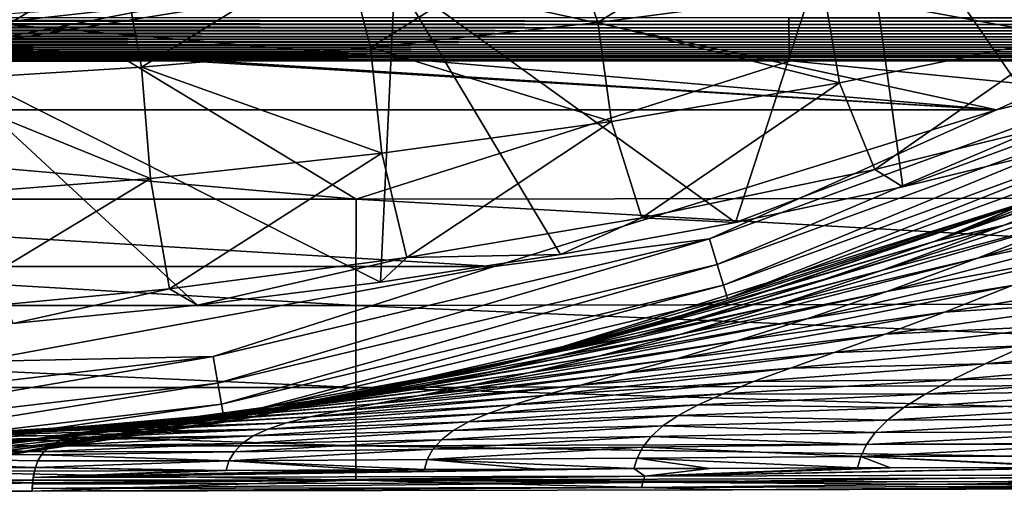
# Model space of a CAD drawing. Header units: metres. Extents: x -109 to 109, y -19 to 107.
# Tile 159 of 256: x 2.94 to 8.02, y -2.5 to -0.07. Entities that reach past the tile are written whole.
import ezdxf

# ---------------------------------------------------------------- set-up
doc = ezdxf.new("R2010")
doc.units = ezdxf.units.M
doc.layers.add('solid_21_412_310_XXX', color=7, linetype='CONTINUOUS')

msp = doc.modelspace()

# ---------------------------------------------------------------- linework, layer by layer
at = {"layer": 'solid_21_412_310_XXX'}
for points in [[(9.578251, 1.721134, -51.891441), (7.256438, 0.806408, -52.317986), (9.453062, -0.40884, -52.884666)], [(7.256438, 0.806408, -52.317986), (4.872027, 0.15339, -52.622494), (6.630297, -1.11208, -53.212589)], [(7.256438, 0.806408, -52.317986), (6.630297, -1.11208, -53.212589), (7.495756, -0.928554, -53.12701)], [(7.256438, 0.806408, -52.317986), (7.495756, -0.928554, -53.12701), (8.315885, -0.729562, -53.034218)], [(7.256438, 0.806408, -52.317986), (8.315885, -0.729562, -53.034218), (9.453062, -0.40884, -52.884666)], [(-10.456521, 0.583103, -39.632038), (-1.287218, 0.046186, -39.632038), (7.978859, -0.532038, -39.632038)], [(-10.456521, 0.583103, -39.632038), (7.978859, -0.532038, -39.632038), (-7.978741, -0.532083, -39.632038)], [(7.978859, -0.532038, -39.632038), (3.841329, 0.368846, -39.632038), (10.456638, 0.583165, -39.632038)], [(7.978859, -0.532038, -39.632038), (10.456638, 0.583165, -39.632038), (8.972811, -0.295592, -39.607712)], [(5.750534, 0.417958, -64.973488), (6.889435, 0.523593, -64.973518), (5.920939, -0.080823, -61.332642)], [(6.889435, 0.523593, -64.973518), (7.088394, 0.074167, -61.332668), (5.920939, -0.080823, -61.332642)], [(4.60663, 0.329679, -64.973465), (5.750534, 0.417958, -64.973488), (4.74597, -0.209281, -61.332619)], [(5.750534, 0.417958, -64.973488), (5.920939, -0.080823, -61.332642), (4.74597, -0.209281, -61.332619)], [(7.978859, -0.532038, -39.632038), (1.287218, 0.046186, -39.632038), (3.841329, 0.368846, -39.632038)], [(3.458637, 0.25858, -64.973442), (4.60663, 0.329679, -64.973465), (3.564884, -0.311486, -61.332603)], [(4.60663, 0.329679, -64.973465), (4.74597, -0.209281, -61.332619), (3.564884, -0.311486, -61.332603)], [(2.307472, 0.207473, -64.973427), (3.458637, 0.25858, -64.973442), (2.379106, -0.384896, -61.332592)], [(3.458637, 0.25858, -64.973442), (3.564884, -0.311486, -61.332603), (2.379106, -0.384896, -61.332592)], [(7.088394, 0.074167, -61.332668), (8.246984, 0.26123, -61.332699), (8.333706, -0.154292, -57.691837)], [(4.872027, 0.15339, -52.622494), (2.446745, -0.238247, -52.805115), (4.798059, -1.420776, -53.356537)], [(3.822281, 0.02875, -52.692371), (2.446745, -0.238247, -52.805115), (4.872027, 0.15339, -52.622494)], [(4.872027, 0.15339, -52.622494), (4.798059, -1.420776, -53.356537), (5.727065, -1.277209, -53.289593)], [(4.872027, 0.15339, -52.622494), (5.727065, -1.277209, -53.289593), (6.630297, -1.11208, -53.212589)], [(5.920939, -0.080823, -61.332642), (7.088394, 0.074167, -61.332668), (7.168258, -0.392038, -57.691814)], [(7.088394, 0.074167, -61.332668), (8.333706, -0.154292, -57.691837), (7.168258, -0.392038, -57.691814)], [(7.978859, -0.532038, -39.632038), (-1.287218, 0.046186, -39.632038), (1.287218, 0.046186, -39.632038)], [(1.278494, -0.254926, -52.825218), (2.446745, -0.238247, -52.805115), (3.822281, 0.02875, -52.692371)], [(1.278494, -0.254926, -52.825218), (3.822281, 0.02875, -52.692371), (2.516034, -0.062244, -52.775772)], [(-6.743747, -0.091734, 16.805342), (-6.744547, -0.108252, 16.777786), (6.906934, -0.108608, 16.776917)], [(-6.743001, -0.074664, 16.83251), (-6.743747, -0.091734, 16.805342), (6.906829, -0.092121, 16.80447)], [(-6.743747, -0.091734, 16.805342), (6.906934, -0.108608, 16.776917), (6.906829, -0.092121, 16.80447)], [(-6.742309, -0.057053, 16.859283), (-6.743001, -0.074664, 16.83251), (6.906746, -0.075084, 16.831636)], [(-6.743001, -0.074664, 16.83251), (6.906829, -0.092121, 16.80447), (6.906746, -0.075084, 16.831636)], [(-6.742309, -0.057053, 16.859283), (6.906746, -0.075084, 16.831636), (6.906687, -0.057505, 16.858408)], [(4.74597, -0.209281, -61.332619), (5.920939, -0.080823, -61.332642), (5.991428, -0.591205, -57.691792)], [(5.920939, -0.080823, -61.332642), (7.168258, -0.392038, -57.691814), (5.991428, -0.591205, -57.691792)], [(6.906687, -0.057505, 16.858408), (20.56077, -0.071188, 16.680357), (20.560101, -0.053688, 16.707073)], [(6.906687, -0.057505, 16.858408), (6.906746, -0.075084, 16.831636), (20.56077, -0.071188, 16.680357)], [(6.906746, -0.075084, 16.831636), (20.561527, -0.08814, 16.653246), (20.56077, -0.071188, 16.680357)], [(6.906746, -0.075084, 16.831636), (6.906829, -0.092121, 16.80447), (20.561527, -0.08814, 16.653246)], [(6.906829, -0.092121, 16.80447), (20.56237, -0.104536, 16.625744), (20.561527, -0.08814, 16.653246)], [(6.906829, -0.092121, 16.80447), (6.906934, -0.108608, 16.776917), (20.56237, -0.104536, 16.625744)], [(-6.746304, -0.139609, 16.721544), (-6.747259, -0.154447, 16.692877), (6.907394, -0.154707, 16.692015)], [(-6.745399, -0.124211, 16.749851), (-6.746304, -0.139609, 16.721544), (6.907217, -0.139901, 16.72068)], [(-6.746304, -0.139609, 16.721544), (6.907394, -0.154707, 16.692015), (6.907217, -0.139901, 16.72068)], [(-6.744547, -0.108252, 16.777786), (-6.745399, -0.124211, 16.749851), (6.907063, -0.124535, 16.748983)], [(-6.745399, -0.124211, 16.749851), (6.907217, -0.139901, 16.72068), (6.907063, -0.124535, 16.748983)], [(-6.744547, -0.108252, 16.777786), (6.907063, -0.124535, 16.748983), (6.906934, -0.108608, 16.776917)], [(6.906934, -0.108608, 16.776917), (20.563297, -0.120367, 16.597862), (20.56237, -0.104536, 16.625744)], [(6.906934, -0.108608, 16.776917), (6.907063, -0.124535, 16.748983), (20.563297, -0.120367, 16.597862)], [(6.907063, -0.124535, 16.748983), (20.564312, -0.135631, 16.569609), (20.563297, -0.120367, 16.597862)], [(6.907063, -0.124535, 16.748983), (6.907217, -0.139901, 16.72068), (20.564312, -0.135631, 16.569609)], [(6.907217, -0.139901, 16.72068), (20.565413, -0.150329, 16.540993), (20.564312, -0.135631, 16.569609)], [(6.907217, -0.139901, 16.72068), (6.907394, -0.154707, 16.692015), (20.565413, -0.150329, 16.540993)], [(6.907394, -0.154707, 16.692015), (20.566601, -0.164464, 16.512024), (20.565413, -0.150329, 16.540993)], [(-6.750425, -0.19561, 16.604801), (-6.751579, -0.208206, 16.574787), (6.908085, -0.195775, 16.603943)], [(-6.751579, -0.208206, 16.574787), (6.90837, -0.208338, 16.573929), (6.908085, -0.195775, 16.603943)], [(-6.74932, -0.18245, 16.634495), (-6.750425, -0.19561, 16.604801), (6.908085, -0.195775, 16.603943)], [(-6.748264, -0.168727, 16.663858), (-6.74932, -0.18245, 16.634495), (6.907828, -0.182646, 16.633636)], [(-6.74932, -0.18245, 16.634495), (6.908085, -0.195775, 16.603943), (6.907828, -0.182646, 16.633636)], [(-6.747259, -0.154447, 16.692877), (-6.748264, -0.168727, 16.663858), (6.907598, -0.168955, 16.662996)], [(-6.748264, -0.168727, 16.663858), (6.907828, -0.182646, 16.633636), (6.907598, -0.168955, 16.662996)], [(-6.747259, -0.154447, 16.692877), (6.907598, -0.168955, 16.662996), (6.907394, -0.154707, 16.692015)], [(6.907394, -0.154707, 16.692015), (6.907598, -0.168955, 16.662996), (20.566601, -0.164464, 16.512024)], [(6.907598, -0.168955, 16.662996), (20.567879, -0.178036, 16.48271), (20.566601, -0.164464, 16.512024)], [(6.907598, -0.168955, 16.662996), (6.907828, -0.182646, 16.633636), (20.567879, -0.178036, 16.48271)], [(6.907828, -0.182646, 16.633636), (20.569246, -0.191039, 16.453064), (20.567879, -0.178036, 16.48271)], [(6.907828, -0.182646, 16.633636), (6.908085, -0.195775, 16.603943), (20.569246, -0.191039, 16.453064)], [(6.908085, -0.195775, 16.603943), (20.570705, -0.203471, 16.423098), (20.569246, -0.191039, 16.453064)], [(6.908085, -0.195775, 16.603943), (6.90837, -0.208338, 16.573929), (20.570705, -0.203471, 16.423098)], [(7.168258, -0.392038, -57.691814), (8.333706, -0.154292, -57.691837), (7.35072, -0.83931, -54.050961)], [(8.333706, -0.154292, -57.691837), (8.538879, -0.543552, -54.05098), (7.35072, -0.83931, -54.050961)], [(-6.756676, -0.252794, 16.451729), (-6.75807, -0.262435, 16.420273), (6.909818, -0.252798, 16.450869)], [(-6.75807, -0.262435, 16.420273), (6.910264, -0.262407, 16.419413), (6.909818, -0.252798, 16.450869)], [(-6.75533, -0.242537, 16.48292), (-6.756676, -0.252794, 16.451729), (6.909408, -0.242573, 16.482063)], [(-6.756676, -0.252794, 16.451729), (6.909818, -0.252798, 16.450869), (6.909408, -0.242573, 16.482063)], [(-6.754032, -0.231678, 16.513836), (-6.75533, -0.242537, 16.48292), (6.90903, -0.231746, 16.512978)], [(-6.75533, -0.242537, 16.48292), (6.909408, -0.242573, 16.482063), (6.90903, -0.231746, 16.512978)], [(-6.752781, -0.220231, 16.544462), (-6.754032, -0.231678, 16.513836), (6.908685, -0.220331, 16.543604)], [(-6.754032, -0.231678, 16.513836), (6.90903, -0.231746, 16.512978), (6.908685, -0.220331, 16.543604)], [(-6.751579, -0.208206, 16.574787), (-6.752781, -0.220231, 16.544462), (6.90837, -0.208338, 16.573929)], [(-6.752781, -0.220231, 16.544462), (6.908685, -0.220331, 16.543604), (6.90837, -0.208338, 16.573929)], [(2.446745, -0.238247, -52.805115), (2.899826, -1.633592, -53.455776), (3.853805, -1.54012, -53.412189)], [(2.446745, -0.238247, -52.805115), (3.853805, -1.54012, -53.412189), (4.798059, -1.420776, -53.356537)], [(3.564884, -0.311486, -61.332603), (4.74597, -0.209281, -61.332619), (4.804931, -0.755871, -57.691776)], [(4.74597, -0.209281, -61.332619), (5.991428, -0.591205, -57.691792), (4.804931, -0.755871, -57.691776)], [(6.90837, -0.208338, 16.573929), (20.572256, -0.215326, 16.392818), (20.570705, -0.203471, 16.423098)], [(6.90837, -0.208338, 16.573929), (6.908685, -0.220331, 16.543604), (20.572256, -0.215326, 16.392818)], [(6.908685, -0.220331, 16.543604), (20.573904, -0.226597, 16.362242), (20.572256, -0.215326, 16.392818)], [(6.908685, -0.220331, 16.543604), (6.90903, -0.231746, 16.512978), (20.573904, -0.226597, 16.362242)], [(6.90903, -0.231746, 16.512978), (20.575647, -0.237272, 16.331375), (20.573904, -0.226597, 16.362242)], [(6.90903, -0.231746, 16.512978), (6.909408, -0.242573, 16.482063), (20.575647, -0.237272, 16.331375)], [(6.909408, -0.242573, 16.482063), (20.577492, -0.247338, 16.300232), (20.575647, -0.237272, 16.331375)], [(6.909408, -0.242573, 16.482063), (6.909818, -0.252798, 16.450869), (20.577492, -0.247338, 16.300232)], [(6.909818, -0.252798, 16.450869), (20.579437, -0.256781, 16.268826), (20.577492, -0.247338, 16.300232)], [(6.909818, -0.252798, 16.450869), (6.910264, -0.262407, 16.419413), (20.579437, -0.256781, 16.268826)], [(6.910745, -0.27138, 16.387709), (-6.764772, -0.279792, 16.356615), (-3.5122, -0.280391, 16.370007)], [(-6.75951, -0.271442, 16.388569), (-6.764772, -0.279792, 16.356615), (6.910745, -0.27138, 16.387709)], [(-6.75951, -0.271442, 16.388569), (6.910745, -0.27138, 16.387709), (6.910264, -0.262407, 16.419413)], [(-6.75807, -0.262435, 16.420273), (-6.75951, -0.271442, 16.388569), (6.910264, -0.262407, 16.419413)], [(-3.5122, -0.280391, 16.370007), (-4.67211, -0.992434, 13.693854), (4.672313, -0.99243, 13.69381)], [(6.910745, -0.27138, 16.387709), (-3.5122, -0.280391, 16.370007), (3.495007, -0.280363, 16.370035)], [(3.495007, -0.280363, 16.370035), (-3.5122, -0.280391, 16.370007), (4.672313, -0.99243, 13.69381)], [(6.910745, -0.27138, 16.387709), (3.495007, -0.280363, 16.370035), (6.915092, -0.279697, 16.355751)], [(6.915092, -0.279697, 16.355751), (3.495007, -0.280363, 16.370035), (4.672313, -0.99243, 13.69381)], [(6.915092, -0.279697, 16.355751), (4.672313, -0.99243, 13.69381), (14.017262, -0.979886, 13.635917)], [(6.497253, -1.196621, -39.607712), (8.972811, -0.295592, -39.607712), (6.537285, -1.330335, -39.536732)], [(7.978859, -0.532038, -39.632038), (8.972811, -0.295592, -39.607712), (6.497253, -1.196621, -39.607712)], [(8.972811, -0.295592, -39.607712), (9.028095, -0.423755, -39.536732), (6.537285, -1.330335, -39.536732)], [(6.910264, -0.262407, 16.419413), (6.910745, -0.27138, 16.387709), (20.579437, -0.256781, 16.268826)], [(6.910745, -0.27138, 16.387709), (20.581486, -0.265581, 16.237175), (20.579437, -0.256781, 16.268826)], [(6.910745, -0.27138, 16.387709), (6.915092, -0.279697, 16.355751), (20.581486, -0.265581, 16.237175)], [(20.581486, -0.265581, 16.237175), (6.915092, -0.279697, 16.355751), (10.486973, -0.278602, 16.330839)], [(10.486973, -0.278602, 16.330839), (6.915092, -0.279697, 16.355751), (14.017262, -0.979886, 13.635917)], [(2.379106, -0.384896, -61.332592), (3.564884, -0.311486, -61.332603), (3.610581, -0.885915, -57.691761)], [(3.564884, -0.311486, -61.332603), (4.804931, -0.755871, -57.691776), (3.610581, -0.885915, -57.691761)], [(2.379106, -0.384896, -61.332592), (3.610581, -0.885915, -57.691761), (2.410243, -0.979188, -57.691753)], [(5.991428, -0.591205, -57.691792), (7.168258, -0.392038, -57.691814), (6.14818, -1.088447, -54.050945)], [(7.168258, -0.392038, -57.691814), (7.35072, -0.83931, -54.050961), (6.14818, -1.088447, -54.050945)], [(6.537285, -1.330335, -39.536732), (9.028095, -0.423755, -39.536732), (6.569056, -1.436459, -39.42606)], [(9.028095, -0.423755, -39.536732), (9.071972, -0.525473, -39.42606), (6.569056, -1.436459, -39.42606)], [(-7.978741, -0.532083, -39.632038), (7.978859, -0.532038, -39.632038), (5.384727, -1.340427, -39.632038)], [(-7.978741, -0.532083, -39.632038), (5.384727, -1.340427, -39.632038), (-5.384613, -1.340455, -39.632038)], [(5.384727, -1.340427, -39.632038), (7.978859, -0.532038, -39.632038), (6.497253, -1.196621, -39.607712)], [(6.569056, -1.436459, -39.42606), (9.071972, -0.525473, -39.42606), (6.589451, -1.504584, -39.286549)], [(9.071972, -0.525473, -39.42606), (9.100138, -0.590769, -39.286549), (6.589451, -1.504584, -39.286549)], [(7.495756, -0.928554, -53.12701), (7.35072, -0.83931, -54.050961), (8.538879, -0.543552, -54.05098)], [(8.315885, -0.729562, -53.034218), (7.495756, -0.928554, -53.12701), (8.538879, -0.543552, -54.05098)], [(8.018244, -1.127174, -28.165947), (9.689722, -0.5138, -28.35886), (8.991302, -0.833934, -27.406918)], [(8.018244, -1.127174, -28.165947), (8.80806, -0.809355, -29.214792), (9.689722, -0.5138, -28.35886)], [(4.804931, -0.755871, -57.691776), (5.991428, -0.591205, -57.691792), (4.933413, -1.293898, -54.050934)], [(5.991428, -0.591205, -57.691792), (6.14818, -1.088447, -54.050945), (4.933413, -1.293898, -54.050934)], [(8.155909, -0.999643, -39.132038), (6.589451, -1.504584, -39.286549), (9.100138, -0.590769, -39.286549)], [(3.610581, -0.885915, -57.691761), (4.804931, -0.755871, -57.691776), (3.70872, -1.455473, -54.050922)], [(4.804931, -0.755871, -57.691776), (4.933413, -1.293898, -54.050934), (3.70872, -1.455473, -54.050922)], [(8.018244, -1.127174, -28.165947), (7.657337, -1.21036, -29.860138), (8.80806, -0.809355, -29.214792)], [(8.49739, -0.917977, -29.485611), (8.80806, -0.809355, -29.214792), (7.657337, -1.21036, -29.860138)], [(6.630297, -1.11208, -53.212589), (6.14818, -1.088447, -54.050945), (7.35072, -0.83931, -54.050961)], [(7.495756, -0.928554, -53.12701), (6.630297, -1.11208, -53.212589), (7.35072, -0.83931, -54.050961)], [(7.385009, -1.3604, -26.989468), (8.991302, -0.833934, -27.406918), (8.40681, -1.086666, -26.328442)], [(7.385009, -1.3604, -26.989468), (8.018244, -1.127174, -28.165947), (8.991302, -0.833934, -27.406918)], [(8.63153, -0.832858, -31.094728), (7.801415, -1.157766, -30.06287), (8.100408, -1.025273, -32.464375)], [(8.49739, -0.917977, -29.485611), (7.801415, -1.157766, -30.06287), (8.63153, -0.832858, -31.094728)], [(7.880672, -1.296704, -25.171053), (9.384809, -0.857975, -25.5196), (8.896351, -1.084127, -24.436899)], [(7.880672, -1.296704, -25.171053), (8.40681, -1.086666, -26.328442), (9.384809, -0.857975, -25.5196)], [(2.410243, -0.979188, -57.691753), (3.610581, -0.885915, -57.691761), (2.476489, -1.571325, -54.050915)], [(3.610581, -0.885915, -57.691761), (3.70872, -1.455473, -54.050922), (2.476489, -1.571325, -54.050915)], [(8.49739, -0.917977, -29.485611), (7.657337, -1.21036, -29.860138), (7.801415, -1.157766, -30.06287)], [(4.67126, -1.540831, 10.981703), (4.672313, -0.99243, 13.69381), (-4.67211, -0.992434, 13.693854)], [(4.67126, -1.540831, 10.981703), (-4.67211, -0.992434, 13.693854), (-4.671078, -1.540837, 10.981742)], [(14.014153, -1.521445, 10.934896), (4.672313, -0.99243, 13.69381), (4.67126, -1.540831, 10.981703)], [(14.014153, -1.521445, 10.934896), (14.017262, -0.979886, 13.635917), (4.672313, -0.99243, 13.69381)], [(8.155909, -0.999643, -39.132038), (5.504256, -1.825931, -39.132038), (6.589451, -1.504584, -39.286549)], [(6.719964, -1.490679, -34.997032), (5.504256, -1.825931, -39.132038), (8.155909, -0.999643, -39.132038)], [(8.019714, -1.050802, -34.940361), (6.719964, -1.490679, -34.997032), (8.155909, -0.999643, -39.132038)], [(8.100408, -1.025273, -32.464375), (6.121101, -1.665774, -32.544743), (8.019714, -1.050802, -34.940361)], [(7.657337, -1.21036, -29.860138), (6.121101, -1.665774, -32.544743), (8.100408, -1.025273, -32.464375)], [(6.121101, -1.665774, -32.544743), (6.719964, -1.490679, -34.997032), (8.019714, -1.050802, -34.940361)], [(7.801415, -1.157766, -30.06287), (7.657337, -1.21036, -29.860138), (8.100408, -1.025273, -32.464375)], [(5.727065, -1.277209, -53.289593), (4.933413, -1.293898, -54.050934), (6.14818, -1.088447, -54.050945)], [(6.630297, -1.11208, -53.212589), (5.727065, -1.277209, -53.289593), (6.14818, -1.088447, -54.050945)], [(6.828576, -1.54524, -25.744881), (8.40681, -1.086666, -26.328442), (7.880672, -1.296704, -25.171053)], [(6.828576, -1.54524, -25.744881), (7.385009, -1.3604, -26.989468), (8.40681, -1.086666, -26.328442)], [(7.412434, -1.469172, -23.950399), (8.896351, -1.084127, -24.436899), (8.454206, -1.276473, -23.284889)], [(7.412434, -1.469172, -23.950399), (7.880672, -1.296704, -25.171053), (8.896351, -1.084127, -24.436899)], [(8.018244, -1.127174, -28.165947), (6.389473, -1.622652, -27.681416), (7.08699, -1.407268, -28.976238)], [(7.385009, -1.3604, -26.989468), (6.389473, -1.622652, -27.681416), (8.018244, -1.127174, -28.165947)], [(8.018244, -1.127174, -28.165947), (7.08699, -1.407268, -28.976238), (7.657337, -1.21036, -29.860138)], [(3.933831, -1.804163, -39.607712), (6.497253, -1.196621, -39.607712), (3.958069, -1.94162, -39.536732)], [(5.384727, -1.340427, -39.632038), (6.497253, -1.196621, -39.607712), (3.933831, -1.804163, -39.607712)], [(6.497253, -1.196621, -39.607712), (6.537285, -1.330335, -39.536732), (3.958069, -1.94162, -39.536732)], [(7.657337, -1.21036, -29.860138), (5.770315, -1.7647, -29.918287), (6.121101, -1.665774, -32.544743)], [(7.08699, -1.407268, -28.976238), (5.770315, -1.7647, -29.918287), (7.657337, -1.21036, -29.860138)], [(3.853805, -1.54012, -53.412189), (3.70872, -1.455473, -54.050922), (4.933413, -1.293898, -54.050934)], [(4.798059, -1.420776, -53.356537), (3.853805, -1.54012, -53.412189), (4.933413, -1.293898, -54.050934)], [(5.727065, -1.277209, -53.289593), (4.798059, -1.420776, -53.356537), (4.933413, -1.293898, -54.050934)], [(6.343618, -1.689956, -24.448273), (7.880672, -1.296704, -25.171053), (7.412434, -1.469172, -23.950399)], [(6.343618, -1.689956, -24.448273), (6.828576, -1.54524, -25.744881), (7.880672, -1.296704, -25.171053)], [(6.999578, -1.609706, -22.679956), (8.454206, -1.276473, -23.284889), (8.058891, -1.438722, -22.077372)], [(6.999578, -1.609706, -22.679956), (7.412434, -1.469172, -23.950399), (8.454206, -1.276473, -23.284889)], [(-5.384613, -1.340455, -39.632038), (5.384727, -1.340427, -39.632038), (2.712138, -1.830209, -39.632038)], [(2.712138, -1.830209, -39.632038), (5.384727, -1.340427, -39.632038), (3.933831, -1.804163, -39.607712)], [(3.958069, -1.94162, -39.536732), (6.537285, -1.330335, -39.536732), (3.977305, -2.050715, -39.42606)], [(6.537285, -1.330335, -39.536732), (6.569056, -1.436459, -39.42606), (3.977305, -2.050715, -39.42606)], [(7.385009, -1.3604, -26.989468), (6.116797, -1.698796, -27.095819), (6.389473, -1.622652, -27.681416)], [(6.828576, -1.54524, -25.744881), (6.116797, -1.698796, -27.095819), (7.385009, -1.3604, -26.989468)], [(7.709406, -1.574663, -20.825813), (8.981444, -1.367009, -20.845663), (8.653497, -1.51598, -19.573868)], [(7.709406, -1.574663, -20.825813), (8.058891, -1.438722, -22.077372), (8.981444, -1.367009, -20.845663)], [(7.08699, -1.407268, -28.976238), (6.389473, -1.622652, -27.681416), (5.770315, -1.7647, -29.918287)], [(2.899826, -1.633592, -53.455776), (2.476489, -1.571325, -54.050915), (3.70872, -1.455473, -54.050922)], [(3.853805, -1.54012, -53.412189), (2.899826, -1.633592, -53.455776), (3.70872, -1.455473, -54.050922)], [(3.977305, -2.050715, -39.42606), (6.569056, -1.436459, -39.42606), (3.989654, -2.120747, -39.286549)], [(6.569056, -1.436459, -39.42606), (6.589451, -1.504584, -39.286549), (3.989654, -2.120747, -39.286549)], [(5.923618, -1.802226, -23.11211), (7.412434, -1.469172, -23.950399), (6.999578, -1.609706, -22.679956)], [(5.923618, -1.802226, -23.11211), (6.343618, -1.689956, -24.448273), (7.412434, -1.469172, -23.950399)], [(6.638836, -1.723554, -21.370667), (8.058891, -1.438722, -22.077372), (7.709406, -1.574663, -20.825813)], [(6.638836, -1.723554, -21.370667), (6.999578, -1.609706, -22.679956), (8.058891, -1.438722, -22.077372)], [(5.504256, -1.825931, -39.132038), (3.989654, -2.120747, -39.286549), (6.589451, -1.504584, -39.286549)], [(14.014153, -1.521445, 10.934896), (4.67126, -1.540831, 10.981703), (14.01207, -1.940158, 8.226963)], [(6.719964, -1.490679, -34.997032), (5.39738, -1.852002, -35.048115), (5.504256, -1.825931, -39.132038)], [(6.121101, -1.665774, -32.544743), (5.39738, -1.852002, -35.048115), (6.719964, -1.490679, -34.997032)], [(7.403969, -1.688144, -19.540138), (8.653497, -1.51598, -19.573868), (8.368768, -1.642097, -18.266983)], [(7.403969, -1.688144, -19.540138), (7.709406, -1.574663, -20.825813), (8.653497, -1.51598, -19.573868)], [(4.67126, -1.540831, 10.981703), (-4.671078, -1.540837, 10.981742), (4.670552, -1.96478, 8.2629)], [(-4.671078, -1.540837, 10.981742), (-4.670385, -1.964787, 8.262933), (4.670552, -1.96478, 8.2629)], [(4.67126, -1.540831, 10.981703), (4.670552, -1.96478, 8.2629), (14.01207, -1.940158, 8.226963)], [(6.828576, -1.54524, -25.744881), (5.706236, -1.804279, -26.109364), (6.116797, -1.698796, -27.095819)], [(6.343618, -1.689956, -24.448273), (5.706236, -1.804279, -26.109364), (6.828576, -1.54524, -25.744881)], [(6.326495, -1.815658, -20.031603), (7.709406, -1.574663, -20.825813), (7.403969, -1.688144, -19.540138)], [(6.326495, -1.815658, -20.031603), (6.638836, -1.723554, -21.370667), (7.709406, -1.574663, -20.825813)], [(5.562209, -1.888759, -21.746065), (6.999578, -1.609706, -22.679956), (6.638836, -1.723554, -21.370667)], [(5.562209, -1.888759, -21.746065), (5.923618, -1.802226, -23.11211), (6.999578, -1.609706, -22.679956)], [(6.389473, -1.622652, -27.681416), (6.116797, -1.698796, -27.095819), (5.770315, -1.7647, -29.918287)], [(6.121101, -1.665774, -32.544743), (4.100063, -2.124551, -32.610153), (5.39738, -1.852002, -35.048115)], [(5.770315, -1.7647, -29.918287), (4.100063, -2.124551, -32.610153), (6.121101, -1.665774, -32.544743)], [(7.14001, -1.783171, -18.227518), (8.368768, -1.642097, -18.266983), (8.125046, -1.74939, -16.932737)], [(7.14001, -1.783171, -18.227518), (7.403969, -1.688144, -19.540138), (8.368768, -1.642097, -18.266983)], [(6.116797, -1.698796, -27.095819), (4.082382, -2.110482, -27.121864), (5.770315, -1.7647, -29.918287)], [(5.706236, -1.804279, -26.109364), (4.082382, -2.110482, -27.121864), (6.116797, -1.698796, -27.095819)], [(6.343618, -1.689956, -24.448273), (5.044393, -1.949229, -24.173241), (5.371821, -1.881555, -25.193319)], [(5.923618, -1.802226, -23.11211), (5.044393, -1.949229, -24.173241), (6.343618, -1.689956, -24.448273)], [(5.253245, -1.955482, -20.357647), (6.638836, -1.723554, -21.370667), (6.326495, -1.815658, -20.031603)], [(5.253245, -1.955482, -20.357647), (5.562209, -1.888759, -21.746065), (6.638836, -1.723554, -21.370667)], [(6.343618, -1.689956, -24.448273), (5.371821, -1.881555, -25.193319), (5.706236, -1.804279, -26.109364)], [(6.058661, -1.89062, -18.669355), (7.403969, -1.688144, -19.540138), (7.14001, -1.783171, -18.227518)], [(6.058661, -1.89062, -18.669355), (6.326495, -1.815658, -20.031603), (7.403969, -1.688144, -19.540138)], [(7.919574, -1.842013, -15.577237), (9.244817, -1.711109, -16.019129), (9.064329, -1.810618, -14.747032)], [(7.919574, -1.842013, -15.577237), (8.125046, -1.74939, -16.932737), (9.244817, -1.711109, -16.019129)], [(5.770315, -1.7647, -29.918287), (3.855037, -2.159528, -29.973454), (4.100063, -2.124551, -32.610153)], [(4.082382, -2.110482, -27.121864), (3.855037, -2.159528, -29.973454), (5.770315, -1.7647, -29.918287)], [(6.914649, -1.863737, -16.893896), (8.125046, -1.74939, -16.932737), (7.919574, -1.842013, -15.577237)], [(6.914649, -1.863737, -16.893896), (7.14001, -1.783171, -18.227518), (8.125046, -1.74939, -16.932737)], [(1.317211, -2.110001, -39.607712), (3.933831, -1.804163, -39.607712), (1.325327, -2.249343, -39.536732)], [(2.712138, -1.830209, -39.632038), (3.933831, -1.804163, -39.607712), (1.317211, -2.110001, -39.607712)], [(3.933831, -1.804163, -39.607712), (3.958069, -1.94162, -39.536732), (1.325327, -2.249343, -39.536732)], [(5.504256, -1.825931, -39.132038), (2.772338, -2.326572, -39.132038), (3.989654, -2.120747, -39.286549)], [(4.058764, -2.133314, -35.091434), (2.772338, -2.326572, -39.132038), (5.504256, -1.825931, -39.132038)], [(5.39738, -1.852002, -35.048115), (4.058764, -2.133314, -35.091434), (5.504256, -1.825931, -39.132038)], [(5.706236, -1.804279, -26.109364), (5.371821, -1.881555, -25.193319), (4.082382, -2.110482, -27.121864)], [(5.923618, -1.802226, -23.11211), (4.708423, -2.010026, -22.964361), (5.010161, -1.95583, -24.058382)], [(5.562209, -1.888759, -21.746065), (4.708423, -2.010026, -22.964361), (5.923618, -1.802226, -23.11211)], [(4.991142, -2.007432, -18.952221), (6.326495, -1.815658, -20.031603), (6.058661, -1.89062, -18.669355)], [(4.991142, -2.007432, -18.952221), (5.253245, -1.955482, -20.357647), (6.326495, -1.815658, -20.031603)], [(5.923618, -1.802226, -23.11211), (5.010161, -1.95583, -24.058382), (5.044393, -1.949229, -24.173241)], [(5.831374, -1.952794, -17.28919), (7.14001, -1.783171, -18.227518), (6.914649, -1.863737, -16.893896)], [(5.831374, -1.952794, -17.28919), (6.058661, -1.89062, -18.669355), (7.14001, -1.783171, -18.227518)], [(7.749273, -1.923952, -14.205418), (9.064329, -1.810618, -14.747032), (8.914892, -1.899584, -13.460464)], [(7.749273, -1.923952, -14.205418), (7.919574, -1.842013, -15.577237), (9.064329, -1.810618, -14.747032)], [(4.100063, -2.124551, -32.610153), (4.058764, -2.133314, -35.091434), (5.39738, -1.852002, -35.048115)], [(5.640721, -2.006075, -15.895096), (6.914649, -1.863737, -16.893896), (6.724733, -1.933661, -15.543807)], [(5.640721, -2.006075, -15.895096), (5.831374, -1.952794, -17.28919), (6.914649, -1.863737, -16.893896)], [(6.724733, -1.933661, -15.543807), (7.919574, -1.842013, -15.577237), (7.749273, -1.923952, -14.205418)], [(6.724733, -1.933661, -15.543807), (6.914649, -1.863737, -16.893896), (7.919574, -1.842013, -15.577237)], [(5.371821, -1.881555, -25.193319), (5.044393, -1.949229, -24.173241), (4.082382, -2.110482, -27.121864)], [(5.562209, -1.888759, -21.746065), (4.415822, -2.055608, -21.733446), (4.708423, -2.010026, -22.964361)], [(5.253245, -1.955482, -20.357647), (4.415822, -2.055608, -21.733446), (5.562209, -1.888759, -21.746065)], [(4.770676, -2.049086, -17.53393), (6.058661, -1.89062, -18.669355), (5.831374, -1.952794, -17.28919)], [(4.770676, -2.049086, -17.53393), (4.991142, -2.007432, -18.952221), (6.058661, -1.89062, -18.669355)], [(6.567063, -1.996282, -14.18089), (7.749273, -1.923952, -14.205418), (7.610826, -1.997981, -12.820379)], [(6.567063, -1.996282, -14.18089), (6.724733, -1.933661, -15.543807), (7.749273, -1.923952, -14.205418)], [(7.610826, -1.997981, -12.820379), (8.914892, -1.899584, -13.460464), (8.793607, -1.980215, -12.162007)], [(7.610826, -1.997981, -12.820379), (7.749273, -1.923952, -14.205418), (8.914892, -1.899584, -13.460464)], [(4.670552, -1.96478, 8.2629), (-4.670385, -1.964787, 8.262933), (4.670191, -2.264951, 5.5421)], [(-4.670385, -1.964787, 8.262933), (-4.67003, -2.264959, 5.542124), (4.670191, -2.264951, 5.5421)], [(1.325327, -2.249343, -39.536732), (3.958069, -1.94162, -39.536732), (1.331768, -2.359933, -39.42606)], [(3.958069, -1.94162, -39.536732), (3.977305, -2.050715, -39.42606), (1.331768, -2.359933, -39.42606)], [(5.010161, -1.95583, -24.058382), (2.99922, -2.230676, -24.086538), (4.082382, -2.110482, -27.121864)], [(4.708423, -2.010026, -22.964361), (2.99922, -2.230676, -24.086538), (5.010161, -1.95583, -24.058382)], [(5.253245, -1.955482, -20.357647), (4.039582, -2.104269, -19.803108), (4.246708, -2.078813, -20.924423)], [(4.991142, -2.007432, -18.952221), (4.039582, -2.104269, -19.803108), (5.253245, -1.955482, -20.357647)], [(5.044393, -1.949229, -24.173241), (5.010161, -1.95583, -24.058382), (4.082382, -2.110482, -27.121864)], [(5.253245, -1.955482, -20.357647), (4.246708, -2.078813, -20.924423), (4.415822, -2.055608, -21.733446)], [(4.587068, -2.08424, -16.105852), (5.831374, -1.952794, -17.28919), (5.640721, -2.006075, -15.895096)], [(4.587068, -2.08424, -16.105852), (4.770676, -2.049086, -17.53393), (5.831374, -1.952794, -17.28919)], [(4.670552, -1.96478, 8.2629), (4.670191, -2.264951, 5.5421), (14.011013, -2.236667, 5.516764)], [(14.01207, -1.940158, 8.226963), (4.670552, -1.96478, 8.2629), (14.011013, -2.236667, 5.516764)], [(5.482918, -2.053865, -14.490276), (6.724733, -1.933661, -15.543807), (6.567063, -1.996282, -14.18089)], [(5.482918, -2.053865, -14.490276), (5.640721, -2.006075, -15.895096), (6.724733, -1.933661, -15.543807)], [(7.500836, -2.066484, -11.424628), (8.793607, -1.980215, -12.162007), (8.697532, -2.054599, -10.854035)], [(7.500836, -2.066484, -11.424628), (7.610826, -1.997981, -12.820379), (8.793607, -1.980215, -12.162007)], [(4.708423, -2.010026, -22.964361), (4.415822, -2.055608, -21.733446), (2.99922, -2.230676, -24.086538)], [(4.991142, -2.007432, -18.952221), (3.842331, -2.125945, -18.558435), (4.039582, -2.104269, -19.803108)], [(4.770676, -2.049086, -17.53393), (3.842331, -2.125945, -18.558435), (4.991142, -2.007432, -18.952221)], [(4.435911, -2.116154, -14.67043), (5.640721, -2.006075, -15.895096), (5.482918, -2.053865, -14.490276)], [(4.435911, -2.116154, -14.67043), (4.587068, -2.08424, -16.105852), (5.640721, -2.006075, -15.895096)], [(5.354537, -2.098474, -13.076667), (6.567063, -1.996282, -14.18089), (6.438474, -2.053883, -12.807361)], [(5.354537, -2.098474, -13.076667), (5.482918, -2.053865, -14.490276), (6.567063, -1.996282, -14.18089)], [(6.438474, -2.053883, -12.807361), (6.567063, -1.996282, -14.18089), (7.610826, -1.997981, -12.820379)], [(6.438474, -2.053883, -12.807361), (7.610826, -1.997981, -12.820379), (7.500836, -2.066484, -11.424628)], [(1.331768, -2.359933, -39.42606), (3.977305, -2.050715, -39.42606), (1.335903, -2.430925, -39.286549)], [(3.977305, -2.050715, -39.42606), (3.989654, -2.120747, -39.286549), (1.335903, -2.430925, -39.286549)], [(4.246708, -2.078813, -20.924423), (2.126789, -2.264599, -20.874849), (2.99922, -2.230676, -24.086538)], [(4.039582, -2.104269, -19.803108), (2.126789, -2.264599, -20.874849), (4.246708, -2.078813, -20.924423)], [(4.415822, -2.055608, -21.733446), (4.246708, -2.078813, -20.924423), (2.99922, -2.230676, -24.086538)], [(4.587068, -2.08424, -16.105852), (3.476745, -2.164818, -15.502954), (3.59092, -2.152022, -16.601072)], [(4.435911, -2.116154, -14.67043), (3.476745, -2.164818, -15.502954), (4.587068, -2.08424, -16.105852)], [(4.587068, -2.08424, -16.105852), (3.59092, -2.152022, -16.601072), (3.716335, -2.138981, -17.643019)], [(4.770676, -2.049086, -17.53393), (3.716335, -2.138981, -17.643019), (3.842331, -2.125945, -18.558435)], [(4.587068, -2.08424, -16.105852), (3.716335, -2.138981, -17.643019), (4.770676, -2.049086, -17.53393)], [(4.313545, -2.147015, -13.22911), (5.482918, -2.053865, -14.490276), (5.354537, -2.098474, -13.076667)], [(4.313545, -2.147015, -13.22911), (4.435911, -2.116154, -14.67043), (5.482918, -2.053865, -14.490276)], [(5.252219, -2.141998, -11.655955), (6.438474, -2.053883, -12.807361), (6.335803, -2.108593, -11.425227)], [(5.252219, -2.141998, -11.655955), (5.354537, -2.098474, -13.076667), (6.438474, -2.053883, -12.807361)], [(6.335803, -2.108593, -11.425227), (6.438474, -2.053883, -12.807361), (7.500836, -2.066484, -11.424628)], [(6.335803, -2.108593, -11.425227), (7.500836, -2.066484, -11.424628), (7.415907, -2.13184, -10.02067)], [(7.415907, -2.13184, -10.02067), (8.697532, -2.054599, -10.854035), (8.623723, -2.124797, -9.538903)], [(7.415907, -2.13184, -10.02067), (7.500836, -2.066484, -11.424628), (8.697532, -2.054599, -10.854035)], [(2.772338, -2.326572, -39.132038), (1.335903, -2.430925, -39.286549), (3.989654, -2.120747, -39.286549)], [(4.082382, -2.110482, -27.121864), (2.040471, -2.35408, -27.158737), (3.855037, -2.159528, -29.973454)], [(2.99922, -2.230676, -24.086538), (2.040471, -2.35408, -27.158737), (4.082382, -2.110482, -27.121864)], [(4.100063, -2.124551, -32.610153), (2.055189, -2.399393, -32.654152), (4.058764, -2.133314, -35.091434)], [(3.855037, -2.159528, -29.973454), (2.055189, -2.399393, -32.654152), (4.100063, -2.124551, -32.610153)], [(2.055189, -2.399393, -32.654152), (2.709127, -2.334159, -35.124744), (4.058764, -2.133314, -35.091434)], [(4.039582, -2.104269, -19.803108), (3.842331, -2.125945, -18.558435), (2.126789, -2.264599, -20.874849)], [(3.842331, -2.125945, -18.558435), (3.716335, -2.138981, -17.643019), (2.126789, -2.264599, -20.874849)], [(4.058764, -2.133314, -35.091434), (2.709127, -2.334159, -35.124744), (2.772338, -2.326572, -39.132038)], [(4.435911, -2.116154, -14.67043), (3.375897, -2.178154, -14.361012), (3.476745, -2.164818, -15.502954)], [(4.313545, -2.147015, -13.22911), (3.375897, -2.178154, -14.361012), (4.435911, -2.116154, -14.67043)], [(4.216473, -2.178781, -11.783126), (5.354537, -2.098474, -13.076667), (5.252219, -2.141998, -11.655955)], [(4.216473, -2.178781, -11.783126), (4.313545, -2.147015, -13.22911), (5.354537, -2.098474, -13.076667)], [(5.172613, -2.186523, -10.229824), (6.335803, -2.108593, -11.425227), (6.25589, -2.16252, -10.036482)], [(5.172613, -2.186523, -10.229824), (5.252219, -2.141998, -11.655955), (6.335803, -2.108593, -11.425227)], [(6.25589, -2.16252, -10.036482), (6.335803, -2.108593, -11.425227), (7.415907, -2.13184, -10.02067)], [(6.25589, -2.16252, -10.036482), (7.415907, -2.13184, -10.02067), (7.352674, -2.19578, -8.610418)], [(7.352674, -2.19578, -8.610418), (8.623723, -2.124797, -9.538903), (8.569216, -2.192126, -8.218197)], [(7.352674, -2.19578, -8.610418), (7.415907, -2.13184, -10.02067), (8.623723, -2.124797, -9.538903)], [(3.364921, -2.179792, -14.22564), (1.683369, -2.238326, -14.250739), (1.866982, -2.2449, -17.563068)], [(3.280438, -2.194706, -13.061522), (1.683369, -2.238326, -14.250739), (3.364921, -2.179792, -14.22564)], [(3.716335, -2.138981, -17.643019), (1.866982, -2.2449, -17.563068), (2.126789, -2.264599, -20.874849)], [(3.59092, -2.152022, -16.601072), (1.866982, -2.2449, -17.563068), (3.716335, -2.138981, -17.643019)], [(3.59092, -2.152022, -16.601072), (3.476745, -2.164818, -15.502954), (1.866982, -2.2449, -17.563068)], [(3.476745, -2.164818, -15.502954), (3.375897, -2.178154, -14.361012), (1.866982, -2.2449, -17.563068)], [(3.375897, -2.178154, -14.361012), (3.364921, -2.179792, -14.22564), (1.866982, -2.2449, -17.563068)], [(3.855037, -2.159528, -29.973454), (1.928708, -2.394528, -30.009933), (2.055189, -2.399393, -32.654152)], [(2.040471, -2.35408, -27.158737), (1.928708, -2.394528, -30.009933), (3.855037, -2.159528, -29.973454)], [(4.216473, -2.178781, -11.783126), (3.164766, -2.227666, -10.965056), (3.214422, -2.210749, -11.968516)], [(4.141203, -2.213399, -10.333705), (3.164766, -2.227666, -10.965056), (4.216473, -2.178781, -11.783126)], [(4.216473, -2.178781, -11.783126), (3.214422, -2.210749, -11.968516), (3.280438, -2.194706, -13.061522)], [(4.313545, -2.147015, -13.22911), (3.280438, -2.194706, -13.061522), (3.364921, -2.179792, -14.22564)], [(4.216473, -2.178781, -11.783126), (3.280438, -2.194706, -13.061522), (4.313545, -2.147015, -13.22911)], [(4.313545, -2.147015, -13.22911), (3.364921, -2.179792, -14.22564), (3.375897, -2.178154, -14.361012)], [(4.141203, -2.213399, -10.333705), (5.252219, -2.141998, -11.655955), (5.172613, -2.186523, -10.229824)], [(4.141203, -2.213399, -10.333705), (4.216473, -2.178781, -11.783126), (5.252219, -2.141998, -11.655955)], [(5.112554, -2.233429, -8.799497), (6.25589, -2.16252, -10.036482), (6.195687, -2.217017, -8.642521)], [(5.112554, -2.233429, -8.799497), (5.172613, -2.186523, -10.229824), (6.25589, -2.16252, -10.036482)], [(6.195687, -2.217017, -8.642521), (6.25589, -2.16252, -10.036482), (7.352674, -2.19578, -8.610418)], [(2.99922, -2.230676, -24.086538), (0.99222, -2.365468, -24.108185), (2.040471, -2.35408, -27.158737)], [(2.126789, -2.264599, -20.874849), (0.99222, -2.365468, -24.108185), (2.99922, -2.230676, -24.086538)], [(3.164766, -2.227666, -10.965056), (1.061344, -2.26327, -11.031596), (1.683369, -2.238326, -14.250739)], [(3.140588, -2.238019, -10.411293), (1.061344, -2.26327, -11.031596), (3.164766, -2.227666, -10.965056)], [(3.280438, -2.194706, -13.061522), (3.214422, -2.210749, -11.968516), (1.683369, -2.238326, -14.250739)], [(3.214422, -2.210749, -11.968516), (3.164766, -2.227666, -10.965056), (1.683369, -2.238326, -14.250739)], [(4.141203, -2.213399, -10.333705), (3.094934, -2.264731, -9.139322), (3.140588, -2.238019, -10.411293)], [(4.084529, -2.252171, -8.881754), (3.094934, -2.264731, -9.139322), (4.141203, -2.213399, -10.333705)], [(4.141203, -2.213399, -10.333705), (3.140588, -2.238019, -10.411293), (3.164766, -2.227666, -10.965056)], [(4.04369, -2.295377, -7.427683), (5.112554, -2.233429, -8.799497), (5.069162, -2.283045, -7.365524)], [(4.04369, -2.295377, -7.427683), (4.084529, -2.252171, -8.881754), (5.112554, -2.233429, -8.799497)], [(4.084529, -2.252171, -8.881754), (5.172613, -2.186523, -10.229824), (5.112554, -2.233429, -8.799497)], [(4.084529, -2.252171, -8.881754), (4.141203, -2.213399, -10.333705), (5.172613, -2.186523, -10.229824)], [(14.011013, -2.236667, 5.516764), (4.670191, -2.264951, 5.5421), (14.010983, -2.411467, 2.779335)], [(5.069162, -2.283045, -7.365524), (6.195687, -2.217017, -8.642521), (6.152284, -2.272424, -7.243968)], [(5.069162, -2.283045, -7.365524), (5.112554, -2.233429, -8.799497), (6.195687, -2.217017, -8.642521)], [(6.152284, -2.272424, -7.243968), (6.195687, -2.217017, -8.642521), (7.307826, -2.2588, -7.194681)], [(6.195687, -2.217017, -8.642521), (7.352674, -2.19578, -8.610418), (7.307826, -2.2588, -7.194681)], [(7.307826, -2.2588, -7.194681), (8.569216, -2.192126, -8.218197), (8.531025, -2.256967, -6.892571)], [(7.307826, -2.2588, -7.194681), (7.352674, -2.19578, -8.610418), (8.569216, -2.192126, -8.218197)], [(4.670191, -2.264951, 5.5421), (-4.67003, -2.264959, 5.542124), (4.670175, -2.44185, 2.793127)], [(-4.67003, -2.264959, 5.542124), (-4.670013, -2.44186, 2.79314), (4.670175, -2.44185, 2.793127)], [(3.062411, -2.29376, -7.949119), (1.023088, -2.310368, -7.976351), (1.061344, -2.26327, -11.031596)], [(3.140588, -2.238019, -10.411293), (3.094934, -2.264731, -9.139322), (1.061344, -2.26327, -11.031596)], [(3.094934, -2.264731, -9.139322), (3.062411, -2.29376, -7.949119), (1.061344, -2.26327, -11.031596)], [(4.084529, -2.252171, -8.881754), (3.062411, -2.29376, -7.949119), (3.094934, -2.264731, -9.139322)], [(4.04369, -2.295377, -7.427683), (3.062411, -2.29376, -7.949119), (4.084529, -2.252171, -8.881754)], [(4.016, -2.342371, -5.97175), (5.069162, -2.283045, -7.365524), (5.039647, -2.334772, -5.928257)], [(4.016, -2.342371, -5.97175), (4.04369, -2.295377, -7.427683), (5.069162, -2.283045, -7.365524)], [(4.670191, -2.264951, 5.5421), (4.670175, -2.44185, 2.793127), (14.010983, -2.411467, 2.779335)], [(5.039647, -2.334772, -5.928257), (6.152284, -2.272424, -7.243968), (6.122871, -2.328182, -5.841211)], [(5.039647, -2.334772, -5.928257), (5.069162, -2.283045, -7.365524), (6.152284, -2.272424, -7.243968)], [(6.122871, -2.328182, -5.841211), (6.152284, -2.272424, -7.243968), (7.278161, -2.320458, -5.773934)], [(6.152284, -2.272424, -7.243968), (7.307826, -2.2588, -7.194681), (7.278161, -2.320458, -5.773934)], [(7.278161, -2.320458, -5.773934), (8.531025, -2.256967, -6.892571), (8.506276, -2.318876, -5.562395)], [(7.278161, -2.320458, -5.773934), (7.307826, -2.2588, -7.194681), (8.531025, -2.256967, -6.892571)], [(3.016784, -2.376376, -5.132298), (1.006431, -2.383001, -5.132877), (1.023088, -2.310368, -7.976351)], [(3.048422, -2.311221, -7.303135), (1.023088, -2.310368, -7.976351), (3.062411, -2.29376, -7.949119)], [(3.02969, -2.343282, -6.202496), (3.016784, -2.376376, -5.132298), (1.023088, -2.310368, -7.976351)], [(3.048422, -2.311221, -7.303135), (3.02969, -2.343282, -6.202496), (1.023088, -2.310368, -7.976351)], [(4.016, -2.342371, -5.97175), (3.02969, -2.343282, -6.202496), (3.048422, -2.311221, -7.303135)], [(4.04369, -2.295377, -7.427683), (3.048422, -2.311221, -7.303135), (3.062411, -2.29376, -7.949119)], [(4.016, -2.342371, -5.97175), (3.048422, -2.311221, -7.303135), (4.04369, -2.295377, -7.427683)], [(4.016, -2.342371, -5.97175), (5.039647, -2.334772, -5.928257), (5.025481, -2.38702, -4.487742)], [(5.61196, -2.384616, -4.462296), (5.025481, -2.38702, -4.487742), (5.039647, -2.334772, -5.928257)], [(5.039647, -2.334772, -5.928257), (6.122871, -2.328182, -5.841211), (6.105597, -2.382774, -4.434448)], [(5.61196, -2.384616, -4.462296), (5.039647, -2.334772, -5.928257), (6.105597, -2.382774, -4.434448)], [(6.498161, -2.381446, -4.408416), (6.105597, -2.382774, -4.434448), (6.122871, -2.328182, -5.841211)], [(6.122871, -2.328182, -5.841211), (7.278161, -2.320458, -5.773934), (7.260741, -2.379224, -4.348442)], [(6.498161, -2.381446, -4.408416), (6.122871, -2.328182, -5.841211), (7.260741, -2.379224, -4.348442)], [(7.431588, -2.378789, -4.333386), (7.260741, -2.379224, -4.348442), (7.278161, -2.320458, -5.773934)], [(7.278161, -2.320458, -5.773934), (8.506276, -2.318876, -5.562395), (8.491922, -2.376573, -4.227899)], [(8.405643, -2.376723, -4.237209), (7.278161, -2.320458, -5.773934), (8.491922, -2.376573, -4.227899)], [(8.405643, -2.376723, -4.237209), (7.431588, -2.378789, -4.333386), (7.278161, -2.320458, -5.773934)], [(3.002015, -2.456026, -2.519876), (1.000632, -2.459159, -2.496248), (1.006431, -2.383001, -5.132877)], [(3.011579, -2.395541, -4.525086), (1.006431, -2.383001, -5.132877), (3.016784, -2.376376, -5.132298)], [(3.011579, -2.395541, -4.525086), (3.002015, -2.456026, -2.519876), (1.006431, -2.383001, -5.132877)], [(5.61196, -2.384616, -4.462296), (6.105597, -2.382774, -4.434448), (3.005167, -2.428976, -3.454545)], [(6.163293, -2.421009, -3.327143), (3.005167, -2.428976, -3.454545), (6.105597, -2.382774, -4.434448)], [(5.61196, -2.384616, -4.462296), (3.005167, -2.428976, -3.454545), (5.025481, -2.38702, -4.487742)], [(4.743954, -2.388231, -4.497113), (5.025481, -2.38702, -4.487742), (3.005167, -2.428976, -3.454545)], [(4.743954, -2.388231, -4.497113), (3.005167, -2.428976, -3.454545), (4.000574, -2.391481, -4.514096)], [(3.878693, -2.392007, -4.515978), (3.011579, -2.395541, -4.525086), (3.016784, -2.376376, -5.132298)], [(4.016, -2.342371, -5.97175), (3.016784, -2.376376, -5.132298), (3.02969, -2.343282, -6.202496)], [(4.000574, -2.391481, -4.514096), (3.016784, -2.376376, -5.132298), (4.016, -2.342371, -5.97175)], [(3.878693, -2.392007, -4.515978), (3.016784, -2.376376, -5.132298), (4.000574, -2.391481, -4.514096)], [(4.743954, -2.388231, -4.497113), (4.000574, -2.391481, -4.514096), (4.016, -2.342371, -5.97175)], [(4.743954, -2.388231, -4.497113), (4.016, -2.342371, -5.97175), (5.025481, -2.38702, -4.487742)], [(6.163293, -2.421009, -3.327143), (6.105597, -2.382774, -4.434448), (6.498161, -2.381446, -4.408416)], [(6.163293, -2.421009, -3.327143), (8.405643, -2.376723, -4.237209), (8.491922, -2.376573, -4.227899)], [(9.313334, -2.413611, -3.10304), (6.163293, -2.421009, -3.327143), (8.491922, -2.376573, -4.227899)], [(6.163293, -2.421009, -3.327143), (7.431588, -2.378789, -4.333386), (8.405643, -2.376723, -4.237209)], [(6.163293, -2.421009, -3.327143), (7.260741, -2.379224, -4.348442), (7.431588, -2.378789, -4.333386)], [(6.163293, -2.421009, -3.327143), (6.498161, -2.381446, -4.408416), (7.260741, -2.379224, -4.348442)], [(6.163293, -2.421009, -3.327143), (3.001516, -2.4621, -2.290642), (3.001962, -2.456635, -2.497354)], [(6.153006, -2.454454, -2.218119), (3.001516, -2.4621, -2.290642), (6.163293, -2.421009, -3.327143)], [(6.163293, -2.421009, -3.327143), (3.001962, -2.456635, -2.497354), (3.002015, -2.456026, -2.519876)], [(3.011579, -2.395541, -4.525086), (3.005167, -2.428976, -3.454545), (3.002015, -2.456026, -2.519876)], [(6.163293, -2.421009, -3.327143), (3.002015, -2.456026, -2.519876), (3.005167, -2.428976, -3.454545)], [(3.878693, -2.392007, -4.515978), (4.000574, -2.391481, -4.514096), (3.005167, -2.428976, -3.454545)], [(3.878693, -2.392007, -4.515978), (3.005167, -2.428976, -3.454545), (3.011579, -2.395541, -4.525086)], [(14.010983, -2.411467, 2.779335), (4.670175, -2.44185, 2.793127), (13.85206, -2.465868, 0)], [(6.153006, -2.454454, -2.218119), (6.163293, -2.421009, -3.327143), (9.313334, -2.413611, -3.10304)], [(9.299889, -2.445894, -2.068683), (6.153006, -2.454454, -2.218119), (9.313334, -2.413611, -3.10304)], [(4.670175, -2.44185, 2.793127), (-4.670013, -2.44186, 2.79314), (2.999998, -2.498339, -0.000004)], [(-4.670013, -2.44186, 2.79314), (1.496706, -2.499584, -0.000004), (2.999998, -2.498339, -0.000004)], [(3.002015, -2.456026, -2.519876), (3.001962, -2.456635, -2.497354), (1.000632, -2.459159, -2.496248)], [(1.496706, -2.499584, -0.000004), (1.000632, -2.459159, -2.496248), (3.001962, -2.456635, -2.497354)], [(2.999998, -2.498339, -0.000004), (1.496706, -2.499584, -0.000004), (3.001962, -2.456635, -2.497354)], [(4.670175, -2.44185, 2.793127), (2.999998, -2.498339, -0.000004), (6.615272, -2.49204, 0)], [(3.000221, -2.485945, -1.203231), (2.999998, -2.498339, -0.000004), (3.001962, -2.456635, -2.497354)], [(6.146035, -2.480651, -1.108745), (2.999998, -2.498339, -0.000004), (3.000221, -2.485945, -1.203231)], [(6.146035, -2.480651, -1.108745), (6.615272, -2.49204, 0), (2.999998, -2.498339, -0.000004)], [(6.153006, -2.454454, -2.218119), (3.000221, -2.485945, -1.203231), (3.001516, -2.4621, -2.290642)], [(6.146035, -2.480651, -1.108745), (3.000221, -2.485945, -1.203231), (6.153006, -2.454454, -2.218119)], [(3.001516, -2.4621, -2.290642), (3.000221, -2.485945, -1.203231), (3.001962, -2.456635, -2.497354)], [(4.670175, -2.44185, 2.793127), (10.230526, -2.481168, 0), (13.85206, -2.465868, 0)], [(4.670175, -2.44185, 2.793127), (6.615272, -2.49204, 0), (10.230526, -2.481168, 0)], [(6.146035, -2.480651, -1.108745), (6.153006, -2.454454, -2.218119), (9.299889, -2.445894, -2.068683)], [(9.290906, -2.471769, -1.034015), (6.146035, -2.480651, -1.108745), (9.299889, -2.445894, -2.068683)], [(9.290906, -2.471769, -1.034015), (6.615272, -2.49204, 0), (6.146035, -2.480651, -1.108745)], [(9.290906, -2.471769, -1.034015), (10.230526, -2.481168, 0), (6.615272, -2.49204, 0)]]:
    msp.add_3dface(points, dxfattribs=at)

doc.saveas('drawing.dxf')
